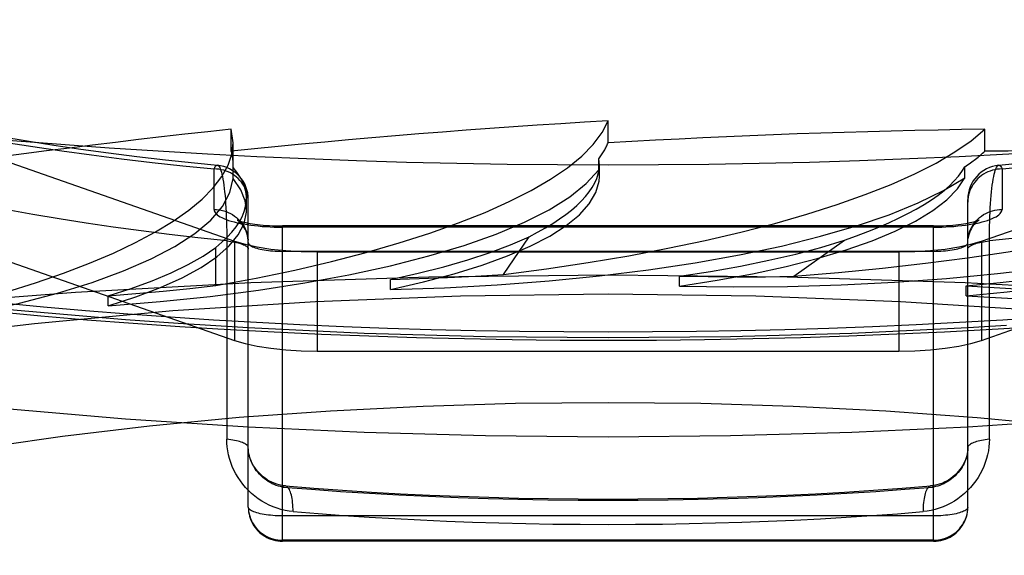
# Model space of a CAD drawing. Header units: inches. Extents: x 0 to 245, y 0 to 158.
# Tile 144 of 159: x 110.13 to 110.417, y 115.126 to 115.282. Entities that reach past the tile are written whole.
import ezdxf

# ---------------------------------------------------------------- set-up
doc = ezdxf.new("R2010")
doc.units = ezdxf.units.IN
doc.header["$LTSCALE"] = 13.4661957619
doc.header["$MEASUREMENT"] = 0
doc.linetypes.add('HIDDEN', pattern=[0.2, 0.1, -0.1])
doc.layers.get('0').update_dxf_attribs({"linetype": 'CONTINUOUS'})
doc.layers.add('DEFAULT_2', color=8, linetype='HIDDEN')

msp = doc.modelspace()

# ---------------------------------------------------------------- linework, layer by layer
at = {"color": 7, "linetype": 'Continuous'}
for p, q in [((110.1628992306, 115.1937703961), (110.1764652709, 115.1928351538)), ((110.1764652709, 115.1928351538), (110.1875778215, 115.1921526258)), ((110.1875778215, 115.1921526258), (110.2039778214, 115.1912485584)), ((110.415345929, 115.1921503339), (110.4272630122, 115.1928871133)), ((110.4423315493, 115.1657549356), (110.4064652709, 115.1634116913))]:
    msp.add_line(p, q, dxfattribs=at)
for points in [[(110.6078247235, 115.2634506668), (110.5953707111, 115.2614168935), (110.5827152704, 115.2594681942), (110.5698670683, 115.2576059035), (110.5568349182, 115.2558312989), (110.5436277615, 115.2541455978), (110.5302546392, 115.2525499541), (110.5167247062, 115.2510454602), (110.5030472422, 115.2496331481), (110.4892316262, 115.2483139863), (110.4752873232, 115.2470888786), (110.4612238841, 115.245958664), (110.4470509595, 115.2449241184), (110.4327782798, 115.2439859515), (110.4184156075, 115.2431448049), (110.4039727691, 115.2424012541), (110.3894596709, 115.2417558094), (110.3748862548, 115.2412089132), (110.3602625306, 115.2407609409), (110.3455985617, 115.2404122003), (110.3309043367, 115.2401629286), (110.3161898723, 115.2400132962), (110.3014652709, 115.2399634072)], [(110.3014652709, 115.2399634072), (110.2867406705, 115.2400132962), (110.2720262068, 115.2401629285), (110.2573319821, 115.2404122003), (110.2426680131, 115.2407609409), (110.2280442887, 115.2412089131), (110.2134708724, 115.2417558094), (110.1989577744, 115.242401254), (110.184514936, 115.2431448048), (110.1701522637, 115.2439859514), (110.1558795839, 115.2449241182), (110.1417066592, 115.2459586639), (110.12764322, 115.2470888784), (110.113698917, 115.2483139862), (110.099883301, 115.249633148), (110.0862058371, 115.25104546), (110.0726759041, 115.2525499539), (110.0593027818, 115.2541455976), (110.0460956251, 115.2558312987), (110.0330634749, 115.2576059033), (110.0202152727, 115.259468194), (110.0075598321, 115.2614168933)], [(109.9958414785, 115.2149343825), (110.0078621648, 115.2127092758), (110.0200420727, 115.2105859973), (110.0323755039, 115.2085635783), (110.0448581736, 115.2066410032), (110.0574839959, 115.2048177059), (110.0702479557, 115.2030930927), (110.0831433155, 115.2014669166), (110.0961642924, 115.1999388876), (110.109303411, 115.198508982), (110.1225537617, 115.1971771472), (110.1359079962, 115.1959434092), (110.1493590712, 115.1948077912), (110.1628992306, 115.1937703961)], [(110.2039778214, 115.1912485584), (110.2177968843, 115.1906051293), (110.2316656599, 115.1900604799), (110.2455758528, 115.1896147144), (110.259519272, 115.1892679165), (110.2734875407, 115.1890201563), (110.2874728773, 115.1888714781), (110.3014652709, 115.1888219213)], [(110.3014652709, 115.1888219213), (110.3155574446, 115.1888721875), (110.3296417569, 115.189022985), (110.3437079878, 115.1892742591), (110.3577481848, 115.1896259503), (110.3717537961, 115.1900779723), (110.3857164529, 115.1906302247), (110.3996276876, 115.1912825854), (110.415345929, 115.1921503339)], [(110.1964652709, 115.1634116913), (110.1605989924, 115.1657549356), (110.1267348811, 115.1686734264), (110.0937577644, 115.172207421), (110.0618431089, 115.1763435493), (110.0311448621, 115.1810562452), (110.0018293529, 115.1863258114)], [(110.3014652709, 115.1605129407), (110.2657054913, 115.1608455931), (110.2303078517, 115.161830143), (110.1964652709, 115.1634116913)], [(110.4064652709, 115.1634116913), (110.37262269, 115.161830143), (110.3372250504, 115.1608455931), (110.3014652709, 115.1605129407)]]:
    msp.add_lwpolyline(points, dxfattribs=at)
at = {"layer": 'DEFAULT_2', "color": 8, "linetype": 'HIDDEN'}
for p, q in [((110.0441596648, 115.2696607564), (110.1924711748, 115.2177445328)), ((110.4104593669, 115.2177445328), (110.558770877, 115.2696607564)), ((110.3014652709, 115.2464777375), (110.3014652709, 115.2529099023)), ((110.1915006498, 115.2439877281), (110.1915006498, 115.2504198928)), ((110.1920434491, 115.2464863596), (110.1915006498, 115.2504198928)), ((110.4114298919, 115.2439877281), (110.4114298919, 115.2504198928)), ((110.1920464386, 115.2402128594), (110.1920464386, 115.2464668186)), ((110.0441596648, 115.2406829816), (110.1924711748, 115.188766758)), ((110.1920105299, 115.2392374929), (110.1920469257, 115.2402144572)), ((110.298760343, 115.2385618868), (110.298760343, 115.2417772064)), ((110.2989189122, 115.2399791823), (110.298760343, 115.2417772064)), ((110.2989201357, 115.2366869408), (110.2989201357, 115.2399655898)), ((110.4104593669, 115.188766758), (110.558770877, 115.2406829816)), ((110.1864652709, 115.227019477), (110.1864652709, 115.2388439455)), ((110.1920105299, 115.2360221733), (110.1920105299, 115.2392374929)), ((110.2989180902, 115.2366785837), (110.298760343, 115.2385618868)), ((110.405592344, 115.2362653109), (110.405592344, 115.2394806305)), ((110.4164652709, 115.2388439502), (110.4164652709, 115.227019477)), ((110.1959217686, 115.2267991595), (110.1959217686, 115.2302214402)), ((110.1964652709, 115.1400861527), (110.1964652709, 115.2299602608)), ((110.4064652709, 115.1400861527), (110.4064652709, 115.2299602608)), ((110.2064652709, 115.1300861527), (110.2064652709, 115.2221838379)), ((110.3964652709, 115.2221838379), (110.2064652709, 115.2221838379)), ((110.3964652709, 115.2218430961), (110.2064652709, 115.2218430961)), ((110.3964652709, 115.1300861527), (110.3964652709, 115.2221838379)), ((110.190169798, 115.2192914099), (110.1901749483, 115.1598615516)), ((110.1924711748, 115.2177445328), (110.1924711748, 115.188766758)), ((110.270917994, 115.2080334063), (110.278417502, 115.2190414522)), ((110.3557286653, 115.2074963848), (110.3704998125, 115.21800014)), ((110.4104593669, 115.2177445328), (110.4104593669, 115.188766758)), ((110.1870354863, 115.2047505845), (110.1870354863, 115.2159284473)), ((110.3964652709, 115.2147720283), (110.2064652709, 115.2147720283)), ((110.2165935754, 115.2145961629), (110.2165935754, 115.1856183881)), ((110.2165935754, 115.2145961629), (110.3863369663, 115.2145961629)), ((110.3863369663, 115.2145961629), (110.3863369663, 115.1856183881)), ((110.2379696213, 115.2036308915), (110.2379696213, 115.2065552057)), ((110.3222890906, 115.204597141), (110.3222890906, 115.2075214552)), ((110.4059758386, 115.2017591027), (110.4059758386, 115.2046834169)), ((110.1555794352, 115.1988897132), (110.1555794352, 115.2018140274)), ((110.1964652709, 115.1923894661), (110.1759747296, 115.1937175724)), ((110.4177548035, 115.1931101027), (110.4064652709, 115.1923894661)), ((110.2165935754, 115.1856183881), (110.3863369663, 115.1856183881)), ((110.4063609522, 115.1386454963), (110.4064397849, 115.1393969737)), ((110.4064390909, 115.1393630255), (110.4064652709, 115.1400861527)), ((110.3964652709, 115.1374979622), (110.2064652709, 115.1374979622)), ((110.406231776, 115.1379378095), (110.4063634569, 115.138711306)), ((110.3964652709, 115.1304268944), (110.2064652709, 115.1304268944)), ((110.3964652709, 115.1300861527), (110.2064652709, 115.1300861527))]:
    msp.add_line(p, q, dxfattribs=at)
for points in [[(110.1759747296, 115.1937175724), (110.1605989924, 115.1947327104), (110.1267348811, 115.1976512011), (110.0937577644, 115.2011851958), (110.0618431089, 115.2053213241), (110.0311448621, 115.21003402), (110.0018293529, 115.2153035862), (109.9740349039, 115.2210990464), (109.9479153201, 115.2273947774), (109.9235904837, 115.2341550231), (109.9011985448, 115.2413487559), (109.8808385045, 115.248936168), (109.8626300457, 115.2568814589), (109.8466492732, 115.2651415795), (109.8329949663, 115.2736766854), (109.8217187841, 115.2824413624), (109.8128965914, 115.291392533), (109.8065545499, 115.3004833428), (109.8027440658, 115.3096683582), (109.8014652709, 115.318900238)], [(110.1242754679, 115.2482891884), (110.1318861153, 115.2470241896), (110.1396621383, 115.2458113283), (110.1475959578, 115.244652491), (110.1556791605, 115.243549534), (110.1639028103, 115.2425042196), (110.1722593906, 115.2415179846), (110.180740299, 115.2405922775), (110.1874414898, 115.2399125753)], [(110.125242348, 115.2466876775), (110.13358586, 115.245368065), (110.1420763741, 115.2441131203), (110.1507068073, 115.2429237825), (110.1594711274, 115.2418010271), (110.168358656, 115.2407460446), (110.1773551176, 115.2397605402), (110.1864652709, 115.2388439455)], [(110.1864652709, 115.2388439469), (110.1866511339, 115.2392265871), (110.1868386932, 115.2395255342), (110.1870258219, 115.2397401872), (110.1872124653, 115.239869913), (110.1873980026, 115.2399144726), (110.1874414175, 115.2399125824)], [(110.1874414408, 115.2399125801), (110.1875818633, 115.2398739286), (110.1877634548, 115.2397486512), (110.187942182, 115.2395393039), (110.1881174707, 115.2392468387), (110.1882887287, 115.238872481), (110.1884554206, 115.2384177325), (110.1886169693, 115.2378843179), (110.1887728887, 115.2372742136), (110.1889226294, 115.2365895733), (110.1890657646, 115.2358327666), (110.1892017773, 115.2350063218), (110.189330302, 115.2341129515), (110.189450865, 115.233155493), (110.1895631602, 115.2321369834), (110.1896667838, 115.2310603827), (110.1897614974, 115.2299288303), (110.1898469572, 115.2287454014), (110.1899229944, 115.2275132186), (110.1899892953, 115.2262356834), (110.1900457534, 115.2249161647), (110.1900921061, 115.2235583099), (110.1901283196, 115.2221658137), (110.1901542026, 115.2207423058), (110.190169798, 115.2192914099)], [(110.4127555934, 115.1598615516), (110.4127607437, 115.2192914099), (110.4127763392, 115.2207423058), (110.4128022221, 115.2221658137), (110.4128384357, 115.2235583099), (110.4128847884, 115.2249161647), (110.4129412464, 115.2262356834), (110.4130075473, 115.2275132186), (110.4130835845, 115.2287454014), (110.4131690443, 115.2299288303), (110.4132637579, 115.2310603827), (110.4133673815, 115.2321369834), (110.4134796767, 115.233155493), (110.4136002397, 115.2341129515), (110.4137287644, 115.2350063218), (110.4138647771, 115.2358327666), (110.4140079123, 115.2365895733), (110.4141576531, 115.2372742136), (110.4143135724, 115.2378843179), (110.4144751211, 115.2384177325), (110.414641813, 115.238872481), (110.414813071, 115.2392468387), (110.4149883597, 115.2395393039), (110.4151670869, 115.2397486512), (110.4153486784, 115.2398739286), (110.4154891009, 115.2399125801)], [(110.4154890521, 115.2399125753), (110.4221914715, 115.2405924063)], [(110.4154891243, 115.2399125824), (110.4155325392, 115.2399144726), (110.4157180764, 115.239869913), (110.4159047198, 115.2397401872), (110.4160918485, 115.2395255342), (110.4162794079, 115.2392265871), (110.4164652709, 115.2388439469)], [(110.1555794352, 115.1988897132), (110.1707089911, 115.2001091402), (110.1853224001, 115.2016251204), (110.1994629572, 115.2034438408), (110.2130007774, 115.2055467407), (110.2258455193, 115.2079232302), (110.2379218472, 115.2105555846), (110.2491451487, 115.2134293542), (110.2594529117, 115.2165241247), (110.268770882, 115.219822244), (110.2770496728, 115.2233009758), (110.28422747, 115.2269407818), (110.2902673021, 115.2307144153), (110.2951043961, 115.2345838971), (110.298760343, 115.2385618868)], [(110.1964652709, 115.2291846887), (110.196439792, 115.2298737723), (110.1963634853, 115.2305593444), (110.1962367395, 115.2312379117), (110.1960602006, 115.2319060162), (110.1958347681, 115.2325602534), (110.1955615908, 115.2331972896), (110.1952420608, 115.2338138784), (110.1948778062, 115.2344068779), (110.1944706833, 115.2349732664), (110.1940227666, 115.2355101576), (110.1935363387, 115.2360148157), (110.1930138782, 115.236484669), (110.1924580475, 115.2369173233), (110.191871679, 115.2373105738), (110.1912577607, 115.2376624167), (110.190619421, 115.237971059), (110.1899599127, 115.238234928), (110.1892825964, 115.2384526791), (110.1885909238, 115.2386232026), (110.1878884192, 115.2387456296), (110.1871786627, 115.2388193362), (110.1864652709, 115.2388439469)], [(110.4164652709, 115.2388439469), (110.415751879, 115.2388193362), (110.4150421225, 115.2387456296), (110.414339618, 115.2386232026), (110.4136479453, 115.2384526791), (110.4129706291, 115.238234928), (110.4123111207, 115.237971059), (110.411672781, 115.2376624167), (110.4110588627, 115.2373105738), (110.4104724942, 115.2369173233), (110.4099166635, 115.236484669), (110.4093942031, 115.2360148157), (110.4089077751, 115.2355101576), (110.4084598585, 115.2349732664), (110.4080527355, 115.2344068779), (110.407688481, 115.2338138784), (110.4073689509, 115.2331972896), (110.4070957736, 115.2325602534), (110.4068703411, 115.2319060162), (110.4066938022, 115.2312379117), (110.4065670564, 115.2305593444), (110.4064907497, 115.2298737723), (110.4064652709, 115.2291846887)], [(110.4164652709, 115.2388439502), (110.4255752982, 115.239760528)], [(110.0776219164, 115.1905176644), (110.0917034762, 115.19239854), (110.1050777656, 115.1945482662), (110.1177832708, 115.1969748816), (110.1297045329, 115.1996542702), (110.1407596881, 115.2025719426), (110.1508864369, 115.2057070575), (110.1600111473, 115.209041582), (110.1680859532, 115.2125526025), (110.1750495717, 115.2162193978), (110.1808686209, 115.2200173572), (110.1854953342, 115.2239244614), (110.1889115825, 115.2279122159), (110.191079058, 115.2319403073), (110.1920105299, 115.2360221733)], [(110.1959191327, 115.226801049), (110.1955949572, 115.2294798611), (110.1942980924, 115.2327602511), (110.1920105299, 115.2360221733)], [(110.2379696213, 115.2036308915), (110.2476298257, 115.2058219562), (110.2565483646, 115.208184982), (110.2647481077, 115.2107277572), (110.2721604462, 115.2134269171), (110.278735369, 115.2162679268), (110.2844399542, 115.219232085), (110.2892313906, 115.2223023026), (110.2930893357, 115.2254592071), (110.2959819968, 115.2286849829), (110.2979009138, 115.2319578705), (110.298824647, 115.2352467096), (110.2989180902, 115.2366785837)], [(110.2379696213, 115.2036308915), (110.2536874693, 115.2041518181), (110.2690959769, 115.2049879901), (110.2842419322, 115.2061435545), (110.2989849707, 115.2076060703), (110.3132290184, 115.2093691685), (110.3268879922, 115.2114187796), (110.3398688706, 115.2137444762), (110.3520963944, 115.2163289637), (110.3634855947, 115.2191581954), (110.3739725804, 115.2222119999), (110.3834833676, 115.2254739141), (110.3919632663, 115.2289187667), (110.3993230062, 115.2325120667), (110.405592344, 115.2362653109)], [(110.3222890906, 115.204597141), (110.3332725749, 115.2063207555), (110.3436410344, 115.2082470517), (110.3534222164, 115.2103826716), (110.3625328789, 115.2127076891), (110.3709140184, 115.2152100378), (110.3785206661, 115.2178727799), (110.3852991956, 115.2206810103), (110.3912165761, 115.223616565), (110.3962295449, 115.2266633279), (110.4003151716, 115.2298002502), (110.4034314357, 115.2329976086), (110.405592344, 115.2362653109)], [(110.3222890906, 115.204597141), (110.3381176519, 115.2044037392), (110.3538530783, 115.2045346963), (110.3695442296, 115.2049919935), (110.3850445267, 115.2057696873), (110.4002550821, 115.2068658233), (110.4150816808, 115.2082704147), (110.4294257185, 115.2099773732), (110.4432014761, 115.2119730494), (110.4563158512, 115.2142474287), (110.46869239, 115.2167835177), (110.4802471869, 115.2195684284), (110.4909094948, 115.22257983), (110.5005682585, 115.2257877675), (110.5092604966, 115.2292022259)], [(110.4059758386, 115.2017591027), (110.4179488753, 115.2029628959), (110.4294522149, 115.2043939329), (110.4405176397, 115.2060575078), (110.4510498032, 115.2079377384), (110.4609825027, 115.2100253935), (110.4702600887, 115.2123058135), (110.4788197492, 115.21476673), (110.4866167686, 115.2173917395), (110.4935977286, 115.2201669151), (110.4997259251, 115.2230725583), (110.504940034, 115.226081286), (110.5092604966, 115.2292022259)], [(110.1901749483, 115.2178171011), (110.1817221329, 115.2187300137), (110.1733809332, 115.2197092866), (110.1651591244, 115.2207540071), (110.1570643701, 115.2218632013), (110.1491042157, 115.2230358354), (110.1412860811, 115.2242708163), (110.1336172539, 115.2255669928), (110.1261048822, 115.2269231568)], [(110.1555794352, 115.1988897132), (110.1636228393, 115.2014816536), (110.1708204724, 115.2042096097), (110.1771896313, 115.2070822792), (110.1826784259, 115.2100735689), (110.1872473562, 115.2131669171), (110.190876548, 115.2163424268), (110.1935353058, 115.2195813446), (110.1952165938, 115.2228636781), (110.1959010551, 115.2261704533), (110.1959191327, 115.226801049)], [(110.1864652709, 115.227019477), (110.1871786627, 115.2269948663), (110.1878884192, 115.2269211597), (110.1885909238, 115.2267987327), (110.1892825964, 115.2266282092), (110.1899599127, 115.2264104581), (110.190619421, 115.2261465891), (110.1912577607, 115.2258379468), (110.191871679, 115.2254861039), (110.1924580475, 115.2250928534), (110.1930138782, 115.2246601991), (110.1935363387, 115.2241903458), (110.1940227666, 115.2236856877), (110.1944706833, 115.2231487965), (110.1948778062, 115.222582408), (110.1952420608, 115.2219894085), (110.1955615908, 115.2213728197), (110.1958347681, 115.2207357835), (110.1960602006, 115.2200815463), (110.1962367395, 115.2194134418), (110.1963634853, 115.2187348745), (110.196439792, 115.2180493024)], [(110.1864652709, 115.227019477), (110.1865015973, 115.2267073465), (110.1866103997, 115.2263970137), (110.186792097, 115.2260877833), (110.1870454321, 115.2257817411), (110.1873697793, 115.2254804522), (110.1877636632, 115.2251847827), (110.1882261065, 115.2248957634), (110.1887549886, 115.2246144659), (110.1893486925, 115.2243419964), (110.1900047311, 115.2240792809), (110.1907210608, 115.223827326), (110.1914947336, 115.2235869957), (110.1923232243, 115.2233592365), (110.1932032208, 115.2231448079), (110.194131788, 115.2229445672), (110.1951052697, 115.2227591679), (110.1961203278, 115.2225893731), (110.1971730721, 115.2224357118), (110.1982599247, 115.2222988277), (110.1993766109, 115.2221791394), (110.2005189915, 115.2220771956), (110.2016830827, 115.2219932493), (110.2028655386, 115.2219276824), (110.2040603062, 115.2218806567), (110.2052593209, 115.2218524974), (110.2064652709, 115.2218430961)], [(110.3964652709, 115.2218430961), (110.3976712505, 115.2218524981), (110.3988702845, 115.2218806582), (110.4000650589, 115.2219276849), (110.4012475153, 115.2219932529), (110.4024116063, 115.2220772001), (110.4035539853, 115.2221791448), (110.40467067, 115.2222988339), (110.4057575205, 115.2224357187), (110.4068102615, 115.2225893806), (110.4078253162, 115.2227591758), (110.4087987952, 115.2229445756), (110.4097273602, 115.2231448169), (110.4106073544, 115.223359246), (110.4114358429, 115.2235870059), (110.4122095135, 115.2238273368), (110.4129258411, 115.2240792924), (110.4135818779, 115.2243420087), (110.4141755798, 115.224614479), (110.4147044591, 115.2248957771), (110.4151668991, 115.2251847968), (110.4155607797, 115.2254804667), (110.4158851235, 115.2257817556), (110.4161384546, 115.2260877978), (110.416320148, 115.2263970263), (110.4164289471, 115.2267073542), (110.4164652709, 115.227019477)], [(110.4064652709, 115.2173602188), (110.4064907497, 115.2180493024), (110.4065670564, 115.2187348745), (110.4066938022, 115.2194134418), (110.4068703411, 115.2200815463), (110.4070957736, 115.2207357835), (110.4073689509, 115.2213728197), (110.407688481, 115.2219894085), (110.4080527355, 115.222582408), (110.4084598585, 115.2231487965), (110.4089077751, 115.2236856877), (110.4093942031, 115.2241903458), (110.4099166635, 115.2246601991), (110.4104724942, 115.2250928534), (110.4110588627, 115.2254861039), (110.411672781, 115.2258379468), (110.4123111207, 115.2261465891), (110.4129706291, 115.2264104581), (110.4136479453, 115.2266282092), (110.414339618, 115.2267987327), (110.4150421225, 115.2269211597), (110.415751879, 115.2269948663), (110.4164652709, 115.227019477)], [(110.1932113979, 115.223905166), (110.1931807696, 115.2239222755), (110.1931761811, 115.2239247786), (110.1932105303, 115.2239083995), (110.1932865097, 115.2238747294), (110.1934075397, 115.2238250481), (110.1935772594, 115.2237606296), (110.1937986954, 115.2236830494), (110.1940753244, 115.223593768), (110.1944089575, 115.2234947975), (110.1948017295, 115.2233879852), (110.1952539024, 115.2232755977), (110.1957657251, 115.2231597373), (110.1963358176, 115.2230426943), (110.1969623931, 115.2229266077), (110.1976427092, 115.2228135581), (110.198373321, 115.2227054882), (110.1991504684, 115.2226041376), (110.1999695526, 115.2225111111), (110.2008262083, 115.2224277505), (110.2017153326, 115.2223552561), (110.2026319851, 115.2222946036), (110.2035706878, 115.2222466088), (110.2045261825, 115.2222118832), (110.20549222, 115.2221908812), (110.2064652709, 115.2221838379)], [(110.1964652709, 115.2173602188), (110.1964383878, 115.2180419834), (110.1963576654, 115.2187205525), (110.1962224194, 115.2193945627), (110.1960363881, 115.2200465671), (110.195805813, 115.2206645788), (110.1955405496, 115.2212360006), (110.1952536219, 115.221749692), (110.1949572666, 115.2222014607), (110.1946668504, 115.2225856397), (110.1943900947, 115.2229081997), (110.1941364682, 115.223171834), (110.1939088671, 115.2233849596), (110.1937100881, 115.2235539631), (110.1935414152, 115.2236849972), (110.1934030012, 115.2237837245), (110.1932962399, 115.2238539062), (110.1932213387, 115.2238994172), (110.1932113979, 115.223905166)], [(110.3964652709, 115.2221838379), (110.3974306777, 115.2221907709), (110.3983895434, 115.2222114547), (110.3993384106, 115.2222456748), (110.400271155, 115.2222930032), (110.4011826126, 115.2223528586), (110.4020673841, 115.2224244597), (110.4029206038, 115.2225068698), (110.4037371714, 115.2225989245), (110.4045127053, 115.2226993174), (110.4052426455, 115.2228064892), (110.4059232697, 115.2229187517), (110.4065509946, 115.2230341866), (110.4071229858, 115.2231507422), (110.4076373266, 115.2232662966), (110.408092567, 115.2233785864), (110.408488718, 115.2234854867), (110.4088258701, 115.2235847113), (110.4091061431, 115.2236744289), (110.4093313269, 115.2237526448), (110.4095049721, 115.22381795), (110.409630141, 115.2238688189), (110.4097109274, 115.2239042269), (110.4097500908, 115.2239226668)], [(110.4097500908, 115.2239226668), (110.4097538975, 115.2239244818), (110.4097229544, 115.2239073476), (110.4096607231, 115.2238703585), (110.4095699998, 115.2238123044), (110.4094524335, 115.2237311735), (110.4093102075, 115.2236251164), (110.4091444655, 115.2234912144), (110.4089570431, 115.2233266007), (110.4087494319, 115.2231274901), (110.4085236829, 115.2228897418), (110.4082832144, 115.2226096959), (110.4080314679, 115.2222826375), (110.4077751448, 115.221907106), (110.4075203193, 115.2214803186), (110.407276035, 115.2210043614), (110.4070502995, 115.2204807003), (110.406851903, 115.2199145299), (110.4066883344, 115.2193112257), (110.4065663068, 115.218678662)], [(110.1901749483, 115.2178171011), (110.1907807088, 115.2177483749), (110.1913675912, 115.2176694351), (110.1919330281, 115.2175806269), (110.1924745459, 115.2174823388), (110.1929897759, 115.2173750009), (110.1934764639, 115.2172590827), (110.1939324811, 115.2171350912), (110.1943558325, 115.217003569), (110.1947446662, 115.2168650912), (110.1950972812, 115.2167202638), (110.1954121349, 115.2165697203), (110.19568785, 115.2164141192), (110.1959232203, 115.2162541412), (110.1961172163, 115.2160904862), (110.1962689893, 115.21592387), (110.1963778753, 115.2157550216), (110.1964433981, 115.2155846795), (110.1964652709, 115.2154135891)], [(110.1924711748, 115.2177445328), (110.1955729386, 115.2168233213), (110.1990954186, 115.2160537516), (110.203088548, 115.2154293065), (110.2074025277, 115.2149695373), (110.2118875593, 115.2146939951), (110.2165935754, 115.2145961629)], [(110.1964652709, 115.2173602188), (110.1964907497, 115.2171755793), (110.1965670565, 115.2169918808), (110.1966938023, 115.2168100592), (110.1968703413, 115.2166310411), (110.1970957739, 115.2164557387), (110.1973689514, 115.2162850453), (110.1976884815, 115.2161198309), (110.1980527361, 115.2159609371), (110.1984598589, 115.2158091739), (110.1989077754, 115.2156653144), (110.1993942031, 115.2155300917), (110.1999166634, 115.215404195), (110.2004724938, 115.2152882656), (110.201058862, 115.2151828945), (110.2016727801, 115.2150886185), (110.2023111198, 115.215005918), (110.2029706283, 115.2149352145), (110.2036479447, 115.2148768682), (110.2043396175, 115.2148311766), (110.2050421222, 115.2147983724), (110.2057518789, 115.2147786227), (110.2064652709, 115.2147720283)], [(110.2379841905, 115.2065586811), (110.2459993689, 115.2083518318), (110.2535152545, 115.2102635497), (110.2605423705, 115.2122972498), (110.2670491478, 115.2144426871), (110.2730040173, 115.2166896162), (110.278417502, 115.2190414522)], [(110.3223057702, 115.207524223), (110.3314022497, 115.2089299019), (110.3400865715, 115.2104747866), (110.3483713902, 115.2121617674), (110.3562187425, 115.2139821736), (110.3635906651, 115.2159273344), (110.3704998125, 115.21800014)], [(110.3863369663, 115.2145961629), (110.3910429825, 115.2146939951), (110.395528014, 115.2149695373), (110.3998419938, 115.2154293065), (110.4038351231, 115.2160537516), (110.4073576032, 115.2168233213), (110.4104593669, 115.2177445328)], [(110.3964652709, 115.2147720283), (110.3971786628, 115.2147786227), (110.3978884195, 115.2147983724), (110.3985909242, 115.2148311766), (110.399282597, 115.2148768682), (110.3999599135, 115.2149352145), (110.400619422, 115.215005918), (110.4012577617, 115.2150886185), (110.4018716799, 115.2151828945), (110.4024580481, 115.2152882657), (110.4030138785, 115.215404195), (110.4035363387, 115.2155300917), (110.4040227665, 115.2156653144), (110.404470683, 115.2158091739), (110.4048778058, 115.2159609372), (110.4052420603, 115.2161198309), (110.4055615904, 115.2162850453), (110.4058347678, 115.2164557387), (110.4060602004, 115.2166310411), (110.4062367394, 115.2168100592), (110.4063634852, 115.2169918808), (110.406439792, 115.2171755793), (110.4064652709, 115.2173602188)], [(110.4059758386, 115.2017591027), (110.4214341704, 115.2008572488), (110.4370184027, 115.2002790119), (110.4527779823, 115.2000241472), (110.4685645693, 115.2000933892), (110.4842794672, 115.2004892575), (110.4998231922, 115.2012061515), (110.5150945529, 115.2022425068), (110.529999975, 115.203588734), (110.5444410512, 115.205239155), (110.5583310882, 115.2071804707), (110.5715788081, 115.2094037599), (110.5840995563, 115.2118902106), (110.5957638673, 115.2146153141), (110.6066148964, 115.21758724)], [(110.4064652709, 115.2154135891), (110.4064871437, 115.2155846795), (110.4065526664, 115.2157550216), (110.4066615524, 115.21592387), (110.4068133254, 115.2160904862), (110.4070073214, 115.2162541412), (110.4072426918, 115.2164141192), (110.4075184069, 115.2165697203), (110.4078332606, 115.2167202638), (110.4081858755, 115.2168650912), (110.4085747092, 115.217003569), (110.4089980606, 115.2171350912), (110.4094540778, 115.2172590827), (110.4099407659, 115.2173750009), (110.4104559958, 115.2174823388), (110.4109975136, 115.2175806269), (110.4115629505, 115.2176694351), (110.4121498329, 115.2177483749), (110.4127555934, 115.2178171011)], [(110.4212084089, 115.2187300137), (110.4127555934, 115.2178171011)], [(110.1555914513, 115.2018181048), (110.1622817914, 115.2039442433), (110.1684008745, 115.2061647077), (110.1739567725, 115.2084833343), (110.1789252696, 115.2108886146), (110.1832821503, 115.2133690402), (110.1870354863, 115.2159284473)], [(110.4059941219, 115.204685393), (110.4158955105, 115.2056608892), (110.4254843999, 115.2067920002), (110.4347751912, 115.2080810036), (110.4437246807, 115.2095210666), (110.4522896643, 115.2111053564), (110.4604845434, 115.2128361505)], [(110.3014652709, 115.207777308), (110.2491709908, 115.2072175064), (110.1972339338, 115.2055419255), (110.1460088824, 115.2027620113), (110.0958457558, 115.1988967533), (110.047087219, 115.1939725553), (110.0000663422, 115.1880230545), (109.9551043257, 115.181088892), (109.9125083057, 115.1732174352), (109.8725692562, 115.1644624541), (109.8355600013, 115.1548837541), (109.8017333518, 115.1445467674), (109.7713203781, 115.1335221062), (109.7445288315, 115.12188508), (109.7215417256, 115.1097151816), (109.7025160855, 115.0970955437), (109.6875818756, 115.0841123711), (109.6768411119, 115.0708543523), (109.6703671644, 115.0574120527), (109.668204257, 115.0438772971)], [(110.2379841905, 115.2065586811), (110.2463196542, 115.2067916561), (110.2545871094, 115.2071151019), (110.262786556, 115.2075290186), (110.270917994, 115.2080334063)], [(110.9347262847, 115.0438772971), (110.9325633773, 115.0574120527), (110.9260894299, 115.0708543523), (110.9153486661, 115.0841123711), (110.9004144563, 115.0970955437), (110.8813888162, 115.1097151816), (110.8584017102, 115.12188508), (110.8316101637, 115.1335221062), (110.8011971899, 115.1445467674), (110.7673705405, 115.1548837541), (110.7303612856, 115.1644624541), (110.690422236, 115.1732174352), (110.647826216, 115.181088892), (110.6028641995, 115.1880230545), (110.5558433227, 115.1939725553), (110.5070847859, 115.1988967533), (110.4569216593, 115.2027620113), (110.405696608, 115.2055419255), (110.3537595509, 115.2072175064), (110.3014652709, 115.207777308)], [(110.3223057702, 115.207524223), (110.3306709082, 115.207379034), (110.33902977, 115.207325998), (110.3473823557, 115.2073651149), (110.3557286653, 115.2074963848)], [(110.1555914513, 115.2018181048), (110.1636439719, 115.2024221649), (110.1715688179, 115.2031122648), (110.1793659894, 115.2038884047), (110.1870354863, 115.2047505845)], [(110.4059941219, 115.204685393), (110.4141347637, 115.2041664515), (110.4223310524, 115.2037385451), (110.4305829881, 115.2034016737), (110.4388905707, 115.2031558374)], [(110.3014652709, 115.2022432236), (110.2583792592, 115.2016888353), (110.216113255, 115.2000674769), (110.1744701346, 115.1973636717), (110.1340412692, 115.1936238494), (110.0952363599, 115.1888693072), (110.0584032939, 115.1831599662), (110.0239278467, 115.1765374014), (109.9921060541, 115.1690779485), (109.9632849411, 115.1608418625), (109.9376973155, 115.1519189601), (109.9156381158, 115.1423858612), (109.8972679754, 115.1323424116), (109.8828184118, 115.1218786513), (109.8723717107, 115.1111006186), (109.8660870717, 115.1001083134), (109.8639652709, 115.0890098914)], [(110.3014652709, 115.1911730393), (110.2885430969, 115.1912168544), (110.2756384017, 115.1913480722), (110.2627467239, 115.1915667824), (110.2498814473, 115.1918727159), (110.2370515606, 115.1922657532), (110.2242657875, 115.1927455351), (110.2115329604, 115.1933118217), (110.1988617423, 115.1939641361), (110.186260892, 115.1947021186), (110.1737389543, 115.1955251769), (110.1613045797, 115.1964328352), (110.1489662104, 115.1974243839), (110.1367324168, 115.1984992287), (110.1246114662, 115.199656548)], [(110.7389652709, 115.0890098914), (110.73684347, 115.1001083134), (110.730558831, 115.1111006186), (110.72011213, 115.1218786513), (110.7056625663, 115.1323424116), (110.6872924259, 115.1423858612), (110.6652332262, 115.1519189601), (110.6396456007, 115.1608418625), (110.6108244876, 115.1690779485), (110.579002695, 115.1765374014), (110.5445272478, 115.1831599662), (110.5076941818, 115.1888693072), (110.4688892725, 115.1936238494), (110.4284604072, 115.1973636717), (110.3868172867, 115.2000674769), (110.3445512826, 115.2016888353), (110.3014652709, 115.2022432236)], [(110.4291918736, 115.1955251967), (110.4166699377, 115.1947021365), (110.4040690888, 115.193964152), (110.3913978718, 115.1933118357), (110.3786650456, 115.192745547), (110.3658792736, 115.1922657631), (110.3530493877, 115.1918727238), (110.3401841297, 115.1915667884), (110.3272924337, 115.1913480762), (110.3143876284, 115.1912168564), (110.3014652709, 115.1911730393)], [(110.3014652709, 115.1894907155), (110.2657054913, 115.1898233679), (110.2303078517, 115.1908079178), (110.1964652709, 115.1923894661)], [(110.4064652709, 115.1923894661), (110.37262269, 115.1908079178), (110.3372250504, 115.1898233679), (110.3014652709, 115.1894907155)], [(110.1924711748, 115.188766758), (110.1955729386, 115.1878455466), (110.1990954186, 115.1870759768), (110.203088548, 115.1864515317), (110.2074025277, 115.1859917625), (110.2118875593, 115.1857162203), (110.2165935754, 115.1856183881)], [(110.3863369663, 115.1856183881), (110.3910429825, 115.1857162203), (110.395528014, 115.1859917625), (110.3998419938, 115.1864515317), (110.4038351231, 115.1870759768), (110.4073576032, 115.1878455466), (110.4104593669, 115.188766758)], [(110.1178973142, 115.1572992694), (110.1422638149, 115.1608137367), (110.1676386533, 115.1638135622), (110.1937776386, 115.1662854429), (110.220462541, 115.1682020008), (110.2474589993, 115.1695692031), (110.2744215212, 115.1703834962), (110.3014652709, 115.1706460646)], [(110.3014652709, 115.1706460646), (110.3285296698, 115.1703830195), (110.3555098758, 115.1695676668), (110.382521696, 115.1681986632), (110.4092177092, 115.1662800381), (110.4353613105, 115.1638061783), (110.4607358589, 115.1608046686), (110.4850970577, 115.157289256), (110.5082912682, 115.1532958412), (110.5301063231, 115.1488564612), (110.5504735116, 115.1439964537), (110.5692828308, 115.138742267), (110.58644599, 115.1331226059), (110.601871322, 115.1271603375), (110.6154589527, 115.1208994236)], [(110.209529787, 115.138738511), (110.2083504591, 115.1388730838), (110.2071757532, 115.1390808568), (110.2060029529, 115.1393622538), (110.2048402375, 115.1397159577), (110.2036930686, 115.1401415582), (110.2025667, 115.1406366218), (110.2014665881, 115.1411996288), (110.2003974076, 115.1418273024), (110.1993642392, 115.1425171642), (110.1983711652, 115.1432651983), (110.1974228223, 115.1440680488), (110.1965225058, 115.1449211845), (110.1956744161, 115.1458202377), (110.1948803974, 115.1467613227), (110.1941433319, 115.1477400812), (110.1934642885, 115.1487535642), (110.1928447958, 115.1497986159), (110.1922863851, 115.1508715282), (110.1917904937, 115.1519697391), (110.1913589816, 115.1530866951), (110.1909941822, 115.154217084), (110.190696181, 115.1553546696), (110.1904663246, 115.1564931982), (110.1903032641, 115.1576274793), (110.1902060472, 115.1587493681), (110.1901749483, 115.1598615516)], [(110.1964652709, 115.1574580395), (110.1964433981, 115.15762913), (110.1963778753, 115.157799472), (110.1962689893, 115.1579683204), (110.1961172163, 115.1581349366), (110.1959232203, 115.1582985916), (110.19568785, 115.1584585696), (110.1954121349, 115.1586141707), (110.1950972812, 115.1587647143), (110.1947446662, 115.1589095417), (110.1943558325, 115.1590480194), (110.1939324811, 115.1591795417), (110.1934764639, 115.1593035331), (110.1929897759, 115.1594194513), (110.1924745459, 115.1595267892), (110.1919330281, 115.1596250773), (110.1913675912, 115.1597138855), (110.1907807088, 115.1597928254), (110.1901749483, 115.1598615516)], [(110.4127555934, 115.1598615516), (110.4127244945, 115.1587493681), (110.4126272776, 115.1576274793), (110.4124642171, 115.1564931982), (110.4122343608, 115.1553546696), (110.4119363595, 115.154217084), (110.4115715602, 115.1530866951), (110.411140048, 115.1519697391), (110.4106441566, 115.1508715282), (110.4100857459, 115.1497986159), (110.4094662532, 115.1487535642), (110.4087872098, 115.1477400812), (110.4080501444, 115.1467613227), (110.4072561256, 115.1458202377), (110.406408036, 115.1449211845), (110.4055077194, 115.1440680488), (110.4045593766, 115.1432651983), (110.4035663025, 115.1425171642), (110.4025331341, 115.1418273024), (110.4014639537, 115.1411996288), (110.4003638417, 115.1406366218), (110.3992374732, 115.1401415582), (110.3980903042, 115.1397159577), (110.3969275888, 115.1393622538), (110.3957547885, 115.1390808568), (110.3945800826, 115.1388730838), (110.3934007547, 115.138738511)], [(110.4127555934, 115.1598615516), (110.4121498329, 115.1597928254), (110.4115629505, 115.1597138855), (110.4109975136, 115.1596250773), (110.4104559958, 115.1595267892), (110.4099407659, 115.1594194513), (110.4094540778, 115.1593035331), (110.4089980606, 115.1591795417), (110.4085747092, 115.1590480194), (110.4081858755, 115.1589095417), (110.4078332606, 115.1587647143), (110.4075184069, 115.1586141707), (110.4072426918, 115.1584585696), (110.4070073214, 115.1582985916), (110.4068133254, 115.1581349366), (110.4066615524, 115.1579683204), (110.4065526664, 115.157799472), (110.4064871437, 115.15762913), (110.4064652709, 115.1574580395)], [(110.2069700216, 115.1462725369), (110.2062389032, 115.1463817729), (110.2055067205, 115.1465423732), (110.2047793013, 115.1467534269), (110.2040616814, 115.1470134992), (110.2033590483, 115.147320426), (110.2026763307, 115.1476714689), (110.2020182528, 115.148063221), (110.2013892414, 115.1484916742), (110.2007928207, 115.1489526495), (110.2002326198, 115.1494411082), (110.1997098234, 115.1499534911), (110.1992258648, 115.1504857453), (110.1987814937, 115.1510342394), (110.1983772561, 115.1515953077), (110.1980133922, 115.1521654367), (110.1976900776, 115.1527407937), (110.1974063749, 115.1533193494), (110.1971616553, 115.1538985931), (110.1969548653, 115.1544772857), (110.19678515, 115.1550542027), (110.1966519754, 115.1556276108), (110.1965547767, 115.1561961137), (110.1964931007, 115.156758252), (110.1964664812, 115.1573132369), (110.1964652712, 115.1574556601)], [(110.2064652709, 115.1459341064), (110.2058571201, 115.1460542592), (110.2052490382, 115.1462113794), (110.2046430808, 115.1464059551), (110.2040423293, 115.1466371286), (110.2034496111, 115.1469040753), (110.2028676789, 115.1472056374), (110.2022992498, 115.1475404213), (110.2017468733, 115.1479068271), (110.2012130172, 115.148303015), (110.2006999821, 115.1487269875), (110.2002099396, 115.1491765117), (110.1997448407, 115.1496493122), (110.1993066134, 115.1501427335), (110.1988964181, 115.1506547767), (110.1985155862, 115.1511829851), (110.1981647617, 115.1517257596), (110.197844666, 115.1522813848), (110.1975561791, 115.1528478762), (110.1972998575, 115.1534237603), (110.1970770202, 115.1540057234), (110.1968884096, 115.1545908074), (110.1967345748, 115.1551759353), (110.1966157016, 115.1557578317), (110.196531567, 115.1563339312), (110.1964817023, 115.156901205), (110.1964652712, 115.1574555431)], [(110.4064652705, 115.1574557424), (110.4064634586, 115.1572807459), (110.4064348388, 115.1567259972), (110.4063712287, 115.1561641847), (110.4062721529, 115.1555960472), (110.406137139, 115.1550230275), (110.4059655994, 115.1544464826), (110.4057569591, 115.1538681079), (110.4055103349, 115.1532891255), (110.4052246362, 115.1527107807), (110.4048991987, 115.1521355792), (110.4045330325, 115.1515655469), (110.4041263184, 115.1510045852), (110.4036792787, 115.1504562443), (110.403192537, 115.1499243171), (110.4026667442, 115.1494123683), (110.4021039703, 115.1489250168), (110.4015062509, 115.1484663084), (110.4008769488, 115.1480407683), (110.4002196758, 115.1476523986), (110.3995383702, 115.1473047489), (110.398837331, 115.1470009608), (110.3981210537, 115.1467436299), (110.3973942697, 115.1465348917), (110.3966615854, 115.1463762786), (110.3959282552, 115.1462688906), (110.3956350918, 115.1462403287)], [(110.4064652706, 115.1574556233), (110.4064488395, 115.156901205), (110.4063989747, 115.1563339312), (110.4063148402, 115.1557578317), (110.406195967, 115.1551759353), (110.4060421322, 115.1545908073), (110.4058535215, 115.1540057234), (110.4056306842, 115.1534237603), (110.4053743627, 115.1528478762), (110.4050858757, 115.1522813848), (110.40476578, 115.1517257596), (110.4044149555, 115.1511829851), (110.4040341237, 115.1506547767), (110.4036239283, 115.1501427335), (110.403185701, 115.1496493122), (110.4027206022, 115.1491765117), (110.4022305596, 115.1487269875), (110.4017175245, 115.148303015), (110.4011836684, 115.1479068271), (110.4006312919, 115.1475404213), (110.4000628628, 115.1472056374), (110.3994809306, 115.1469040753), (110.3988882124, 115.1466371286), (110.3982874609, 115.1464059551), (110.3976815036, 115.1462113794), (110.3970734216, 115.1460542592), (110.3964652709, 115.1459341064)], [(110.2072954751, 115.1462403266), (110.2071166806, 115.1462370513), (110.206901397, 115.1461864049), (110.2066838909, 115.1460852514), (110.2064652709, 115.1459341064)], [(110.2064652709, 115.1459338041), (110.2148641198, 115.1452680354), (110.2233244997, 115.1446645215), (110.2318495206, 115.1441230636), (110.2404298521, 115.1436442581), (110.2490595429, 115.1432285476), (110.2577315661, 115.1428761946), (110.2664394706, 115.1425875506), (110.2751755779, 115.1423627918), (110.2839322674, 115.1422021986), (110.2927029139, 115.1421058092), (110.3014807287, 115.1420737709), (110.3102585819, 115.1421060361), (110.3190294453, 115.1422026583), (110.3277862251, 115.1423634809), (110.3365217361, 115.1425884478), (110.3452292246, 115.1428773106), (110.353902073, 115.1432299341), (110.3625326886, 115.1436459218), (110.3711150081, 115.1441251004), (110.3796378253, 115.1446666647), (110.3880862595, 115.1452696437), (110.3964652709, 115.1459343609)], [(110.209529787, 115.138738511), (110.209521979, 115.1394213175), (110.2094985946, 115.1400880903), (110.2094597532, 115.1407354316), (110.2094056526, 115.1413600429), (110.2093365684, 115.1419587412), (110.2092528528, 115.1425284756), (110.2091549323, 115.143066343), (110.2090433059, 115.1435696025), (110.2089185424, 115.1440356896), (110.2087812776, 115.1444622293), (110.208632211, 115.1448470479), (110.2084721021, 115.1451881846), (110.2083017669, 115.1454839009), (110.2081220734, 115.14573269), (110.2079339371, 115.1459332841), (110.2077383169, 115.1460846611), (110.2075362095, 115.1461860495), (110.2073286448, 115.1462369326), (110.2069700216, 115.1462725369)], [(110.207295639, 115.146240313), (110.2156023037, 115.1455815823), (110.2239810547, 115.1449836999), (110.2324251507, 115.1444472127), (110.2409273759, 115.1439726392), (110.2494805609, 115.1435604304), (110.258077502, 115.1432109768), (110.2667109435, 115.1429246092), (110.2753736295, 115.142701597), (110.2840582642, 115.1425421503), (110.2927575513, 115.142446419), (110.3014641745, 115.1424144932), (110.3101708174, 115.1424464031), (110.3188701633, 115.1425421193), (110.3275548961, 115.1427015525), (110.336217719, 115.1429245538), (110.3448513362, 115.143210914), (110.3534484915, 115.1435603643), (110.3620019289, 115.1439725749), (110.3705044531, 115.1444471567), (110.378948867, 115.1449836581), (110.3873279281, 115.145581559), (110.3956349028, 115.146240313)], [(110.3956349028, 115.146240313), (110.3956018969, 115.1462369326), (110.3953943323, 115.1461860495), (110.3951922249, 115.1460846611), (110.3949966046, 115.1459332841), (110.3948084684, 115.14573269), (110.3946287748, 115.1454839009), (110.3944584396, 115.1451881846), (110.3942983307, 115.1448470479), (110.3941492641, 115.1444622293), (110.3940119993, 115.1440356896), (110.3938872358, 115.1435696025), (110.3937756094, 115.143066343), (110.3936776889, 115.1425284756), (110.3935939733, 115.1419587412), (110.3935248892, 115.1413600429), (110.3934707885, 115.1407354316), (110.3934319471, 115.1400880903), (110.3934085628, 115.1394213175), (110.3934007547, 115.138738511)], [(110.3964652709, 115.1459341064), (110.3962466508, 115.1460852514), (110.3960291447, 115.1461864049), (110.3958138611, 115.1462370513), (110.3956350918, 115.1462403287)], [(110.2064652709, 115.1374979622), (110.205751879, 115.1375045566), (110.2050421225, 115.1375243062), (110.204339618, 115.1375571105), (110.2036479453, 115.1376028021), (110.2029706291, 115.1376611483), (110.2023111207, 115.1377318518), (110.201672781, 115.1378145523), (110.2010588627, 115.1379088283), (110.2004724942, 115.1380141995), (110.1999166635, 115.1381301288), (110.1993942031, 115.1382560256), (110.1989077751, 115.1383912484), (110.1984598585, 115.1385351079), (110.1980527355, 115.1386868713), (110.197688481, 115.138845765), (110.1973689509, 115.1390109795), (110.1970957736, 115.1391816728), (110.1968703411, 115.1393569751), (110.1966938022, 115.1395359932), (110.1965670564, 115.1397178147), (110.1964907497, 115.1399015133), (110.1964652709, 115.1400861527)], [(110.1964652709, 115.1400861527), (110.1964906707, 115.1393981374), (110.1965668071, 115.1387131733), (110.196693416, 115.1380346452), (110.1968698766, 115.1373663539), (110.197095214, 115.1367120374), (110.1973683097, 115.1360749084), (110.197687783, 115.1354581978), (110.1980519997, 115.1348650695), (110.1984590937, 115.1342985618), (110.1989069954, 115.133761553), (110.1993934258, 115.1332567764), (110.1999159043, 115.1327868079), (110.2004717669, 115.132354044), (110.2010581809, 115.1319606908), (110.2016721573, 115.1316087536), (110.2023105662, 115.1313000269), (110.2029701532, 115.1310360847), (110.2036475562, 115.1308182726), (110.2043393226, 115.1306477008), (110.2050419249, 115.1305252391), (110.2057517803, 115.1304515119), (110.2064652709, 115.1304268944)], [(110.1964883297, 115.1394074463), (110.196556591, 115.138737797), (110.196670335, 115.1380713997), (110.1968250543, 115.1374279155), (110.1970064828, 115.1368409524), (110.1972227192, 115.1362683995), (110.197497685, 115.1356609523), (110.197809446, 115.1350784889), (110.1981178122, 115.134579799), (110.1984490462, 115.1341078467), (110.1988337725, 115.1336239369), (110.1992633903, 115.1331483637), (110.1997459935, 115.1326799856), (110.2002573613, 115.1322463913), (110.2007561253, 115.1318760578), (110.2012728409, 115.1315398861), (110.201835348, 115.1312225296), (110.202432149, 115.1309355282), (110.2030610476, 115.1306834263), (110.2037179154, 115.1304709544), (110.2043986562, 115.1303020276), (110.2050968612, 115.1301802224), (110.2058061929, 115.1301078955), (110.2064652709, 115.1300861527)], [(110.4064652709, 115.1400861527), (110.4064397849, 115.1399014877), (110.4063634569, 115.1397177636), (110.4062366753, 115.1395359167), (110.4060600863, 115.1393568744), (110.4058345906, 115.1391815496), (110.4055613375, 115.139010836), (110.4052417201, 115.1388456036), (110.404877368, 115.1386866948), (110.4044701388, 115.1385349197), (110.4040221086, 115.1383910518), (110.4035355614, 115.1382558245), (110.4030129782, 115.138129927), (110.4024570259, 115.1380140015), (110.4018705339, 115.1379086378), (110.4012564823, 115.1378143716), (110.4006180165, 115.1377316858), (110.399958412, 115.1376610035), (110.3992810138, 115.1376026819), (110.3985891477, 115.1375570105), (110.3978866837, 115.1375242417), (110.3971775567, 115.1375045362), (110.3964652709, 115.1374979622)], [(110.209529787, 115.138738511), (110.2168622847, 115.1381542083), (110.2242593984, 115.1376179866), (110.2317207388, 115.1371301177), (110.2392288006, 115.1366918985), (110.2467602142, 115.1363045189), (110.2543307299, 115.1359670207), (110.2619342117, 115.1356797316), (110.2696139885, 115.1354415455), (110.2774174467, 115.1352525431), (110.2853279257, 115.1351150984), (110.2933463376, 115.1350311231), (110.3014652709, 115.1350026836)], [(110.3014652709, 115.1350026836), (110.3094479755, 115.1350301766), (110.3173338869, 115.135111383), (110.3250954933, 115.1352439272), (110.3327950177, 115.1354272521), (110.3404932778, 115.1356625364), (110.3481659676, 115.1359492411), (110.3558149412, 115.1362875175), (110.363422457, 115.1366766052), (110.3709624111, 115.1371148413), (110.378462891, 115.1376036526), (110.3859474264, 115.1381450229), (110.3934007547, 115.138738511)], [(110.3964652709, 115.1304268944), (110.3971775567, 115.1304514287), (110.3978866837, 115.1305249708), (110.3985891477, 115.1306472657), (110.3992810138, 115.1308177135), (110.399958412, 115.1310353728), (110.4006180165, 115.1312991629), (110.4012564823, 115.1316077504), (110.4018705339, 115.1319595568), (110.4024570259, 115.1323527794), (110.4030129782, 115.1327854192), (110.4035355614, 115.1332552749), (110.4040221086, 115.1337599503), (110.4044701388, 115.1342968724), (110.404877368, 115.1348633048), (110.4052417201, 115.1354563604), (110.4055613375, 115.1360730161), (110.4058345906, 115.1367101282), (110.4060600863, 115.1373644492), (110.4062366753, 115.1380326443)], [(110.3964652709, 115.1300861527), (110.3971930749, 115.1301126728), (110.3979111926, 115.1301912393), (110.3986190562, 115.1303208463), (110.3993130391, 115.1305002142), (110.3999896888, 115.1307278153), (110.4006469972, 115.1310024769), (110.4012819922, 115.1313226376), (110.401892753, 115.1316871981), (110.4024781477, 115.1320958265), (110.4030313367, 115.1325438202), (110.4035446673, 115.1330234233), (110.4040220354, 115.1335367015), (110.4044645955, 115.1340852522), (110.4048690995, 115.1346662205), (110.4052340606, 115.1352790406), (110.4055547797, 115.1359171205), (110.4058272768, 115.1365714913), (110.4060530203, 115.1372444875), (110.406231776, 115.1379378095)]]:
    msp.add_lwpolyline(points, dxfattribs=at)
for centre, start, end in [((110.1864652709, 115.2299603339), 8e-10, 84.397556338), ((110.4164652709, 115.2299603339), 95.6024436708, 179.9999999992)]:
    msp.add_arc(centre, 0.01, start, end, dxfattribs=at)
for centre, major_axis, ratio, start_param, end_param in [((110.1043179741, 115.2465128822), (0.198117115, 0.0124172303), 0.2578736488, -1.1563050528, -0.1164541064), ((110.3014652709, 115.0890098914), (0.6331783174, 0.03968521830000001), 0.2578736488, 1.5546351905, 1.7291681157), ((110.3014652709, 115.0890098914), (0.6331733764, 0.03930724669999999), 0.268017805, 1.728692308, 1.9032252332), ((110.2207227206, 115.2528053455), (0.1981200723, 0.0121619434), 0.2477856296, -1.3298864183, -0.2900354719), ((110.3014652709, 115.0890098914), (0.6331877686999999, 0.0388693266), 0.2477856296, 1.381053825, 1.5555867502), ((109.9939034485, 115.235084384), (0.198115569, 0.0122989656), 0.268017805, -0.9822479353, -0.0168576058), ((110.1043179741, 115.2400544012), (0.1981200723, 0.0121619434), 0.2477856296, -0.2087809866, -0.1155025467), ((109.9939034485, 115.228625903), (0.198117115, 0.0124172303), 0.2578736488, -0.0161895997, 0.0580788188), ((110.3395807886, 115.2537705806), (0.1981239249, 0.0115463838), 0.2380506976, -1.503082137, -0.4632311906), ((110.2207227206, 115.2463468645), (0.1981239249, 0.0115463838), 0.2380506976, -0.3819767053, -0.2886982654), ((110.3014652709, 115.0890098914), (0.6332000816, 0.0369020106), 0.2380506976, 1.2078581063, 1.3823910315), ((110.1346307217, 115.2305212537), (0.1642704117, 0.0100840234), 0.2477856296, -0.5201481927, -0.0153513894), ((110.0316323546, 115.2206334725), (0.1642679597, 0.0102956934), 0.2578736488, 5.93661848, 6.4856657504), ((110.2426982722, 115.2356297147), (0.1642736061, 0.0095736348), 0.2380506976, -0.6933439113, -0.144296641)]:
    msp.add_ellipse(centre, major_axis=major_axis, ratio=ratio, start_param=start_param, end_param=end_param, dxfattribs=at)

doc.saveas('drawing.dxf')
